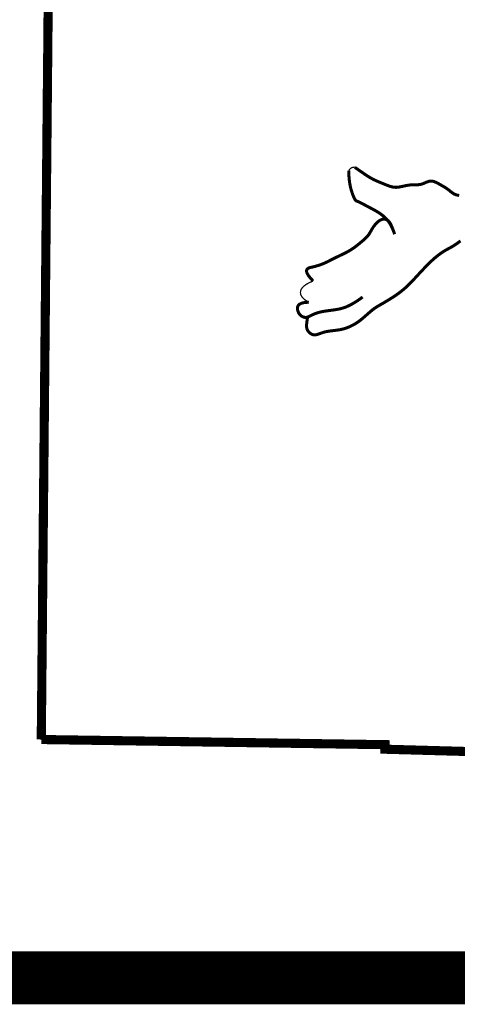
# Model space of a CAD drawing. Header units: feet. Extents: x 56.7 to 65.2, y 29.1 to 40.1.
# Tile 3 of 172: x 63.216 to 63.547, y 30.345 to 31.09. Entities that reach past the tile are written whole.
import ezdxf

# ---------------------------------------------------------------- set-up
doc = ezdxf.new("R2010")
doc.units = ezdxf.units.FT
doc.header["$LTSCALE"] = 16
doc.header["$MEASUREMENT"] = 0
for name, color, linetype in [('BELMONT-BORDER', 5, 'CONTINUOUS'), ('BORDER', 7, 'CONTINUOUS'), ('FACE', 160, 'CONTINUOUS')]:
    doc.layers.add(name, color=color, linetype=linetype)

msp = doc.modelspace()

# ---------------------------------------------------------------- linework, layer by layer
at = {"layer": 'BELMONT-BORDER', "color": 5, "const_width": 0.00691}
for points in [[(63.2325, 30.54568), (63.2413, 31.4811), (63.50864, 31.48366), (63.50876, 31.47363), (64.32401, 31.45072), (64.32408, 31.46493), (64.47447, 31.46196)], [(63.2325, 30.54568), (63.49267, 30.54177), (63.49256, 30.53834), (63.75155, 30.53112), (63.75137, 30.526), (64.213, 30.51208)]]:
    msp.add_lwpolyline(points, dxfattribs=at)
at = {"layer": 'BORDER', "const_width": 0.04}
msp.add_lwpolyline([(57.18329, 30.36528), (64.68329, 30.36528)], dxfattribs=at)
at = {"layer": 'FACE', "color": 5}
for points, const_width in [([(63.4999, 30.92808), (63.49878, 30.93111), (63.49763, 30.9337), (63.49645, 30.93588), (63.49524, 30.93773), (63.49401, 30.93928), (63.49276, 30.94059), (63.49152, 30.94172), (63.49027, 30.94271), (63.48903, 30.94361), (63.4878, 30.94443), (63.48657, 30.9452), (63.48535, 30.94592), (63.48413, 30.9466), (63.48291, 30.94725), (63.4817, 30.94789), (63.48048, 30.94853), (63.47927, 30.94917), (63.47807, 30.94981), (63.47692, 30.95043), (63.47581, 30.95101), (63.47478, 30.95155), (63.47384, 30.95203), (63.47302, 30.95243), (63.47232, 30.95275), (63.47176, 30.95298), (63.47132, 30.95314), (63.47098, 30.95326), (63.4707, 30.9534), (63.47046, 30.95357), (63.47024, 30.95381), (63.47, 30.95417), (63.46972, 30.95467), (63.46938, 30.95534), (63.46898, 30.95618), (63.46855, 30.95718), (63.46809, 30.95834), (63.46763, 30.95965), (63.46717, 30.96109), (63.46674, 30.96267), (63.46634, 30.96437), (63.46599, 30.96618), (63.4657, 30.96811), (63.46547, 30.97014), (63.46531, 30.97227), (63.46523, 30.97449), (63.46523, 30.97625)], 0.0023), ([(63.46523, 30.97625), (63.46549, 30.97669), (63.46575, 30.97707), (63.46602, 30.97738), (63.46627, 30.97764), (63.46653, 30.97785), (63.46678, 30.97802), (63.46701, 30.97817), (63.46724, 30.9783), (63.46745, 30.97841), (63.46767, 30.97851), (63.46789, 30.9786), (63.46815, 30.97866), (63.46845, 30.97871), (63.46881, 30.97873), (63.46924, 30.97873), (63.46976, 30.97871)], 0.000969), ([(63.46976, 30.97871), (63.47193, 30.9772), (63.47439, 30.97549), (63.47643, 30.97409), (63.47814, 30.97293), (63.47959, 30.97198), (63.48086, 30.97119), (63.48201, 30.97051), (63.48311, 30.96991), (63.48419, 30.96936), (63.48524, 30.96886), (63.48627, 30.9684), (63.48728, 30.96797), (63.4883, 30.96755), (63.48931, 30.96713), (63.49034, 30.96672), (63.49138, 30.96629), (63.49242, 30.96585), (63.49347, 30.96543), (63.4945, 30.96502), (63.49552, 30.96464), (63.49652, 30.96431), (63.49749, 30.96403), (63.49842, 30.96381), (63.49931, 30.96367), (63.50016, 30.96359), (63.50099, 30.96357), (63.5018, 30.96361), (63.5026, 30.96369), (63.5034, 30.96381), (63.50422, 30.96396), (63.50505, 30.96414), (63.50592, 30.96433), (63.50681, 30.96452), (63.50772, 30.96472), (63.50865, 30.96491), (63.5096, 30.96508), (63.51055, 30.96523), (63.51152, 30.96535), (63.51249, 30.96543), (63.51346, 30.96548), (63.51443, 30.96549), (63.51539, 30.96549), (63.51635, 30.9655), (63.5173, 30.96553), (63.51824, 30.9656), (63.51917, 30.96572), (63.52009, 30.96592), (63.52099, 30.96621), (63.52188, 30.96655), (63.52276, 30.96693), (63.52363, 30.96732), (63.5245, 30.96767), (63.52537, 30.96798), (63.52624, 30.9682), (63.52712, 30.96831), (63.528, 30.96829), (63.52889, 30.96815), (63.52977, 30.9679), (63.53066, 30.96757), (63.53155, 30.96717), (63.53242, 30.96672), (63.53329, 30.96625), (63.53415, 30.96576), (63.53499, 30.96528), (63.53581, 30.96481), (63.53662, 30.96434), (63.53739, 30.96387), (63.53815, 30.96341), (63.53887, 30.96294), (63.53956, 30.96248), (63.54022, 30.96201), (63.54084, 30.96154), (63.54142, 30.96108), (63.54199, 30.96062), (63.54253, 30.96017), (63.54307, 30.95975), (63.54359, 30.95935), (63.54413, 30.95899), (63.54466, 30.95866), (63.54522, 30.95838), (63.54578, 30.95814), (63.54636, 30.95794), (63.54695, 30.95777), (63.54754, 30.95764), (63.54814, 30.95753), (63.54875, 30.95744)], 0.0023), ([(63.4999, 30.92808), (63.49887, 30.93103), (63.49796, 30.93337), (63.49715, 30.93518), (63.49643, 30.93654), (63.49577, 30.93752), (63.49515, 30.93821), (63.49457, 30.93867), (63.49399, 30.93899), (63.49341, 30.93923), (63.49282, 30.9394), (63.49223, 30.93949), (63.49162, 30.93951), (63.491, 30.93944), (63.49037, 30.9393), (63.48972, 30.93907), (63.48906, 30.93875), (63.48839, 30.93834), (63.48771, 30.93785), (63.48703, 30.93729), (63.48635, 30.93666), (63.4857, 30.93599), (63.48506, 30.93527), (63.48446, 30.93451), (63.48389, 30.93373), (63.48337, 30.93294), (63.48288, 30.93213), (63.48241, 30.93132), (63.48195, 30.93052), (63.4815, 30.92972), (63.48103, 30.92893), (63.48054, 30.92817), (63.48001, 30.92742), (63.47945, 30.92671), (63.47884, 30.92602), (63.4782, 30.92536), (63.47753, 30.92471), (63.47684, 30.92408), (63.47613, 30.92347), (63.47541, 30.92285), (63.47468, 30.92225), (63.47395, 30.92164), (63.47322, 30.92104), (63.47249, 30.92044), (63.47175, 30.91984), (63.47101, 30.91925), (63.47025, 30.91868), (63.46948, 30.91811), (63.4687, 30.91756), (63.46791, 30.91702), (63.46709, 30.91649), (63.46626, 30.91598), (63.46541, 30.91547), (63.46453, 30.91498), (63.46363, 30.91448), (63.46271, 30.914), (63.46175, 30.91351), (63.46077, 30.91302), (63.45976, 30.91254), (63.45874, 30.91205), (63.45771, 30.91157), (63.45668, 30.91108), (63.45566, 30.9106), (63.45465, 30.91011), (63.45367, 30.90963), (63.45271, 30.90914), (63.45178, 30.90866), (63.45086, 30.90818), (63.44993, 30.9077), (63.449, 30.90724), (63.44806, 30.90678), (63.44708, 30.90634), (63.44607, 30.9059), (63.44502, 30.90549), (63.44395, 30.90509), (63.44286, 30.90471), (63.44179, 30.90436), (63.44075, 30.90405), (63.43976, 30.90376), (63.43883, 30.90352), (63.43799, 30.90331), (63.43726, 30.90315), (63.43661, 30.90302), (63.43605, 30.90289), (63.43555, 30.90276), (63.4351, 30.90261), (63.4347, 30.90242), (63.43432, 30.90218), (63.43395, 30.90185), (63.4336, 30.90144), (63.43334, 30.90089), (63.43324, 30.90018), (63.43339, 30.89926), (63.43387, 30.89809), (63.43478, 30.89664), (63.43618, 30.89486), (63.43817, 30.89272)], 0.0023), ([(63.43397, 30.86499), (63.43365, 30.86299), (63.43343, 30.8613), (63.43329, 30.85989), (63.43325, 30.85871), (63.43329, 30.85772), (63.43343, 30.85688), (63.43366, 30.85614), (63.43398, 30.85545), (63.43439, 30.8548), (63.43487, 30.85417), (63.43544, 30.85359), (63.43606, 30.85307), (63.43674, 30.85263), (63.43746, 30.85227), (63.43821, 30.85203), (63.43899, 30.8519), (63.43979, 30.8519), (63.4406, 30.85202), (63.44144, 30.85223), (63.4423, 30.85251), (63.4432, 30.85283), (63.44413, 30.85318), (63.4451, 30.85352), (63.4461, 30.85384), (63.44715, 30.85413), (63.44824, 30.85437), (63.44935, 30.85458), (63.45047, 30.85476), (63.45159, 30.85491), (63.4527, 30.85505), (63.45378, 30.85518), (63.45483, 30.8553), (63.45584, 30.85543), (63.45682, 30.85556), (63.45778, 30.8557), (63.45873, 30.85587), (63.45969, 30.85607), (63.46068, 30.85631), (63.46169, 30.85659), (63.46275, 30.85693), (63.46387, 30.85732), (63.46505, 30.85778), (63.46627, 30.85831), (63.46752, 30.85891), (63.46881, 30.85958), (63.47012, 30.86034), (63.47144, 30.86118), (63.47277, 30.8621), (63.47411, 30.86312), (63.47543, 30.8642), (63.47675, 30.86532), (63.47805, 30.86645), (63.47932, 30.86758), (63.48057, 30.86868), (63.48178, 30.86972), (63.48296, 30.87068), (63.48409, 30.87154), (63.48519, 30.87232), (63.4863, 30.87304), (63.48742, 30.87373), (63.48858, 30.87442), (63.4898, 30.87512), (63.49109, 30.87586), (63.49249, 30.87667), (63.494, 30.87756), (63.49561, 30.87853), (63.49728, 30.87958), (63.499, 30.88069), (63.50073, 30.88185), (63.50244, 30.88306), (63.50413, 30.8843), (63.50574, 30.88557), (63.50728, 30.88685), (63.50873, 30.88815), (63.51014, 30.88947), (63.5115, 30.89082), (63.51284, 30.8922), (63.51417, 30.89362), (63.51552, 30.89507), (63.51689, 30.89657), (63.51831, 30.8981), (63.51975, 30.89966), (63.52123, 30.90123), (63.52271, 30.90279), (63.52419, 30.90432), (63.52566, 30.9058), (63.52711, 30.90721), (63.52853, 30.90854), (63.5299, 30.90976), (63.53122, 30.91088), (63.5325, 30.91191), (63.53374, 30.91284), (63.53493, 30.9137), (63.53607, 30.91447), (63.53717, 30.91518), (63.53822, 30.91582), (63.53923, 30.9164), (63.54021, 30.91693), (63.54116, 30.91745), (63.54211, 30.91796), (63.54306, 30.91849), (63.54403, 30.91905), (63.54502, 30.91966), (63.54606, 30.92035), (63.54716, 30.92112), (63.54836, 30.922), (63.54973, 30.92299)], 0.0023), ([(63.43817, 30.89272), (63.43577, 30.89165), (63.43375, 30.89058), (63.43211, 30.8895), (63.4308, 30.88842), (63.42983, 30.88733), (63.42915, 30.88625), (63.42875, 30.88518), (63.42861, 30.88411), (63.42871, 30.88305), (63.42904, 30.88202), (63.42957, 30.88101), (63.4303, 30.88004), (63.43122, 30.8791), (63.4323, 30.87822), (63.43355, 30.8774), (63.43494, 30.87663)], 0.000969), ([(63.43494, 30.87663), (63.43182, 30.87643), (63.42953, 30.8759), (63.42794, 30.8751), (63.42695, 30.8741), (63.42645, 30.87298), (63.42634, 30.87181), (63.4265, 30.87066), (63.42683, 30.86959), (63.42723, 30.86867), (63.42768, 30.86789), (63.42816, 30.86725), (63.42867, 30.86672), (63.4292, 30.86629), (63.42972, 30.86595), (63.43024, 30.86568), (63.43074, 30.86548), (63.43121, 30.86532), (63.43166, 30.8652), (63.43209, 30.86514), (63.43252, 30.86511), (63.43294, 30.86514), (63.43338, 30.86521), (63.43382, 30.86532), (63.43429, 30.86548), (63.4348, 30.86568), (63.43533, 30.86592), (63.43589, 30.8662), (63.43648, 30.86649), (63.4371, 30.8668), (63.43775, 30.86712), (63.43843, 30.86743), (63.43914, 30.86774), (63.43989, 30.86804), (63.44066, 30.86832), (63.44147, 30.86859), (63.44232, 30.86884), (63.4432, 30.86907), (63.44412, 30.86929), (63.44509, 30.8695), (63.44609, 30.86969), (63.44715, 30.86986), (63.44824, 30.87003), (63.44936, 30.87018), (63.4505, 30.87034), (63.45166, 30.87049), (63.45282, 30.87065), (63.45399, 30.87081), (63.45515, 30.87099), (63.45629, 30.87118), (63.45743, 30.87139), (63.45857, 30.87164), (63.45971, 30.87193), (63.46087, 30.87227), (63.46206, 30.87266), (63.46327, 30.87312), (63.46452, 30.87366), (63.46582, 30.87428), (63.46715, 30.87497), (63.46852, 30.87574), (63.46992, 30.87658), (63.47134, 30.87749), (63.47277, 30.87845), (63.47422, 30.87947), (63.47567, 30.88054)], 0.0023)]:
    msp.add_lwpolyline(points, dxfattribs=dict(at, const_width=const_width))

doc.saveas('drawing.dxf')
